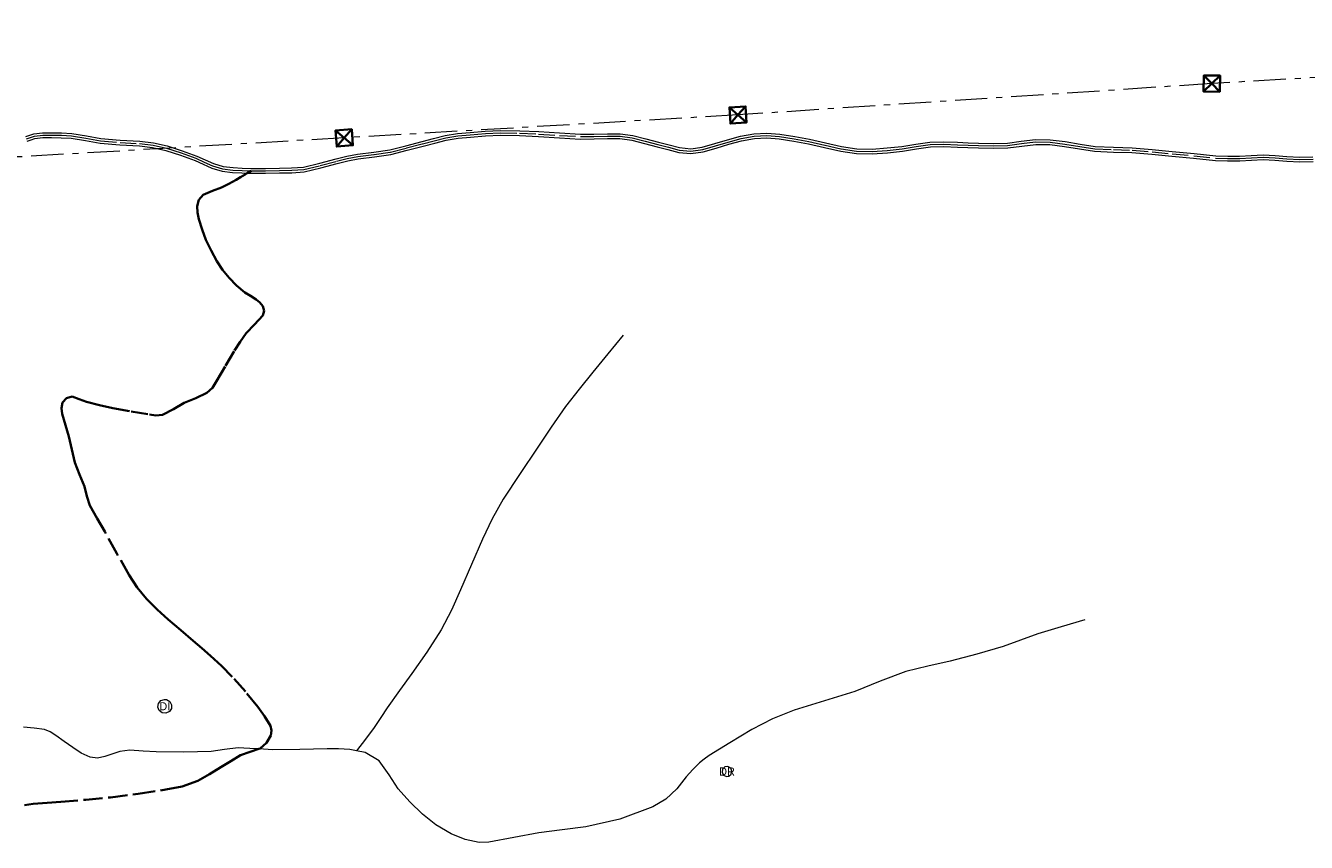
# Model space of a CAD drawing. Header units: metres. Extents: x 407555 to 411072, y 4571682 to 4574038.
# Tile 6 of 67: x 407832 to 408228, y 4572619 to 4572871. Entities that reach past the tile are written whole.
import ezdxf
from ezdxf.enums import TextEntityAlignment as Align

# ---------------------------------------------------------------- set-up
doc = ezdxf.new("R2010")
doc.units = ezdxf.units.M
doc.header["$MEASUREMENT"] = 0
for name, pattern in [('bt5mv20_liniae', [17.375, 10, -2.75, 1.875, -2.75]), ('bt5mv20_nopinta', [10, 5, -5]), ('bt5mv20_tlin1', [7, 5.25, -1.75]), ('bt5mv20_tlin7', [3.75, 1.875, -1.875])]:
    doc.linetypes.add(name, pattern=pattern)
doc.layers.get('0').update_dxf_attribs({"lineweight": 15})
for name, color, linetype, lineweight in [('DIP01_CN', 7, 'Continuous', 15), ('DIP01_LN', 7, 'Continuous', 15), ('EDI03_CN', 7, 'Continuous', 15), ('EDI03_LN', 7, 'Continuous', 15), ('ELE01_LN', 7, 'Continuous', 15), ('FLU01_LN', 7, 'Continuous', 15), ('TOR02_PT', 7, 'Continuous', 15), ('VIA16_LN', 7, 'Continuous', 15), ('VIA19_LN', 7, 'Continuous', 15), ('VIA21_LN', 7, 'Continuous', 15), ('VIA23_LN', 7, 'Continuous', 15)]:
    doc.layers.add(name, color=color, linetype=linetype, lineweight=lineweight)
doc.styles.add('034', font='txt')

# ---------------------------------------------------------------- blocks, each defined once
blk = doc.blocks.new('TORRE')
at = {"color": 0, "linetype": 'ByBlock', "lineweight": -2}
for points in [[(2.500502, -2.500498, 0), (2.500498, 2.500502, 0), (-2.500502, 2.500498, 0), (0, 0, 0), (2.500498, 2.500502, 0)], [(-2.500502, 2.500498, 0), (-2.500498, -2.500502, 0), (2.500502, -2.500498, 0), (0, 0, 0), (-2.500498, -2.500502, 0)]]:
    blk.add_polyline3d(points, dxfattribs=at)

msp = doc.modelspace()

# ---------------------------------------------------------------- linework, layer by layer
at = {"layer": 'DIP01_LN', "color": 6, "linetype": 'Continuous', "lineweight": 15}
msp.add_polyline3d([(407875.88, 4572662.78, 469.79), (407876.9, 4572662.21, 469.79), (407877.47, 4572661.19, 469.79), (407877.43, 4572660.03, 469.79), (407876.8, 4572659.05, 469.79), (407875.74, 4572658.55, 469.79), (407874.58, 4572658.66, 469.79), (407873.65, 4572659.36, 469.79), (407873.22, 4572660.44, 469.79), (407873.4, 4572661.59, 469.79), (407874.16, 4572662.47, 469.79), (407875.27, 4572662.84, 469.79), (407875.88, 4572662.78, 469.79)], dxfattribs=at)
at = {"layer": 'EDI03_LN', "color": 1, "linetype": 'bt5mv20_tlin7', "lineweight": 15}
msp.add_polyline3d([(408049.58, 4572639.12, 484.03), (408050.35, 4572639.73, 484.03), (408050.59, 4572640.68, 484.03), (408050.21, 4572641.58, 484.03), (408049.36, 4572642.06, 484.03), (408048.39, 4572641.94, 484.03), (408047.69, 4572641.25, 484.03), (408047.55, 4572640.29, 484.03), (408048.02, 4572639.43, 484.03), (408048.92, 4572639.03, 484.03), (408049.58, 4572639.12, 484.03)], dxfattribs=at)
at = {"layer": 'ELE01_LN', "color": 1, "linetype": 'bt5mv20_liniae', "lineweight": 15}
msp.add_polyline3d([(411060.04, 4573027.22, 328.65), (410784.49, 4573012.62, 359.04), (410535.01, 4572995.68, 408.81), (410305.28, 4572982.67, 482.22), (410106.54, 4572969.06, 481.26), (409811.81, 4572951.61, 466.46), (409626.85, 4572940.14, 497.21), (409481.37, 4572931.39, 533.09), (409372.24, 4572924.74, 518.51), (409180.88, 4572913.16, 478.36), (408774.89, 4572886.61, 495.11), (408395.19, 4572864.62, 493.85), (408198.83, 4572853.09, 492.1), (408052.44, 4572843.41, 507.75), (407930.81, 4572836.32, 511.64), (407829.79, 4572830.41, 504.31), (407568.41, 4572814.36, 478.69)], dxfattribs=at)
at = {"layer": 'FLU01_LN', "color": 150, "linetype": 'Continuous', "lineweight": 15}
for points in [[(408016.97, 4572775.36, 491.64), (408012.27, 4572769.63, 489.81), (408007.56, 4572763.89, 487.98), (408003.34, 4572758.7, 486.71), (407999.21, 4572753.35, 485.7), (407994.71, 4572746.92, 484.41), (407990.36, 4572740.4, 483.18), (407985.13, 4572732.62, 482.34), (407979.95, 4572724.72, 481.51), (407976.52, 4572718.64, 480.46), (407973.56, 4572712.37, 479.41), (407970.15, 4572704.52, 478.12), (407966.76, 4572696.65, 476.83), (407963.97, 4572690.41, 475.99), (407960.79, 4572684.3, 475.25), (407956.32, 4572677.42, 474.19), (407951.65, 4572670.8, 473.06), (407947.86, 4572665.52, 471.74), (407944.07, 4572660.22, 470.6), (407942.09, 4572657.19, 470.36), (407940.05, 4572654.18, 470.13), (407937.34, 4572650.57, 469.79), (407934.63, 4572646.95, 469.44)], [(408159.56, 4572687.45, 496.97), (408152.33, 4572685.26, 495.53), (408145.09, 4572683.06, 494.08), (408139.74, 4572681.14, 493.01), (408134.35, 4572679.19, 492), (408126.2, 4572676.81, 491.01), (408118.02, 4572674.63, 490.17), (408111.14, 4572673.07, 488.91), (408104.26, 4572671.41, 487.77), (408096.36, 4572668.46, 486.99), (408088.55, 4572665.31, 486.23), (408079.18, 4572662.41, 485.21), (408069.81, 4572659.45, 484.2), (408063.11, 4572656.8, 483.65), (408056.7, 4572653.5, 483.15), (408053.32, 4572651.43, 482.65), (408049.95, 4572649.35, 482.1), (408046.75, 4572647.41, 482.03), (408043.57, 4572645.46, 481.96), (408041.99, 4572644.38, 481.27), (408040.53, 4572643.19, 480.59), (408038.47, 4572641.15, 480.37), (408036.48, 4572638.92, 480.15), (408035.03, 4572637.03, 479.83), (408033.58, 4572635.14, 479.56), (408030.15, 4572632, 479.25), (408026.12, 4572629.63, 478.95), (408015.93, 4572625.81, 478.22), (408005.46, 4572623.47, 477.49), (407998.16, 4572622.54, 476.93), (407990.88, 4572621.64, 476.29), (407983.17, 4572620.15, 475.52), (407975.47, 4572618.72, 474.68), (407972.54, 4572618.64, 474.34), (407968.16, 4572619.52, 473.82), (407963.8, 4572621.29, 473.32), (407959.12, 4572624.04, 472.79), (407955, 4572627.36, 472.26), (407951.1, 4572631.17, 471.68), (407947.45, 4572635.15, 471.1), (407944.71, 4572639.54, 470.59), (407941.58, 4572643.85, 470.11), (407937.27, 4572646.42, 469.68), (407934.63, 4572646.95, 469.44)], [(407934.63, 4572646.95, 469.44), (407932.5, 4572647.37, 469.25), (407929.01, 4572647.5, 468.84), (407925.52, 4572647.53, 468.49), (407917.13, 4572647.38, 468.04), (407908.74, 4572647.25, 467.61), (407904.45, 4572647.51, 467.37), (407903.39, 4572647.57, 467.31), (407898.04, 4572647.87, 467.01), (407893.86, 4572647.32, 466.9), (407889.68, 4572646.71, 466.76), (407881.2, 4572646.51, 466.1), (407872.71, 4572646.59, 465.42), (407868.65, 4572646.86, 465.12), (407864.59, 4572647.18, 464.83), (407861.47, 4572646.74, 464.68), (407856.83, 4572645.16, 464.58), (407854.53, 4572644.7, 464.51), (407852.27, 4572644.92, 464.36), (407849.5, 4572646.2, 463.71), (407846.94, 4572647.92, 462.94), (407844.33, 4572649.82, 462.6), (407841.72, 4572651.7, 462.2), (407839.99, 4572652.75, 461.68), (407838.18, 4572653.57, 461.15), (407834.98, 4572653.92, 460.52), (407831.76, 4572654.25, 459.89)]]:
    msp.add_polyline3d(points, dxfattribs=at)
at = {"layer": 'VIA16_LN', "color": 42, "linetype": 'bt5mv20_nopinta', "lineweight": 15}
msp.add_polyline3d([(407832.65, 4572836, 505.17), (407833.87, 4572836.42, 505.43), (407835.09, 4572836.82, 505.83), (407837.68, 4572837.15, 506.4), (407840.32, 4572837.16, 506.83), (407843.42, 4572837.12, 507.22), (407846.52, 4572836.99, 507.5), (407851.01, 4572836.25, 507.78), (407855.49, 4572835.39, 508.01), (407861.53, 4572834.9, 508.26), (407867.59, 4572834.56, 508.48), (407871.75, 4572834.03, 508.59), (407875.86, 4572833.12, 508.67), (407880.46, 4572831.67, 508.73), (407884.99, 4572830.01, 508.71), (407887.54, 4572828.85, 508.58), (407890.12, 4572827.69, 508.42), (407893.2, 4572826.79, 508.28), (407896.4, 4572826.39, 508.32), (407899.22, 4572826.22, 508.54), (407902.05, 4572826.13, 508.78), (407906.44, 4572826.16, 509.19), (407910.82, 4572826.24, 509.56), (407914.59, 4572826.29, 509.8), (407918.35, 4572826.55, 510.04), (407923.42, 4572827.78, 510.37), (407928.45, 4572829.12, 510.71), (407931.72, 4572829.9, 510.87), (407935.02, 4572830.6, 510.86), (407940.06, 4572831.22, 510.61), (407945.07, 4572831.95, 510.32), (407950.06, 4572833.19, 510.01), (407955.03, 4572834.47, 509.68), (407958.59, 4572835.39, 509.42), (407962.16, 4572836.3, 509.18), (407965.92, 4572836.95, 509.07), (407969.73, 4572837.3, 508.99), (407974.41, 4572837.67, 508.84), (407979.1, 4572837.88, 508.63), (407984.99, 4572837.77, 508.31), (407990.87, 4572837.5, 507.95), (407997.31, 4572837.1, 507.43), (408003.75, 4572836.71, 506.95), (408007.96, 4572836.71, 506.79), (408012.17, 4572836.82, 506.72), (408016.01, 4572836.82, 506.67), (408019.79, 4572836.32, 506.62), (408023.75, 4572835.29, 506.53), (408027.71, 4572834.26, 506.42), (408030.98, 4572833.41, 506.31), (408034.26, 4572832.57, 506.21), (408037.91, 4572832.2, 506.24), (408041.57, 4572832.7, 506.34), (408045.53, 4572833.86, 506.48), (408049.46, 4572835.04, 506.62), (408053.41, 4572836.09, 506.75), (408057.41, 4572836.87, 506.73), (408061.36, 4572837.08, 506.46), (408065.3, 4572836.74, 506.18), (408069.85, 4572835.99, 505.92), (408074.38, 4572835.15, 505.66), (408079.34, 4572834.03, 505.28), (408084.33, 4572832.89, 504.87), (408089.09, 4572832.22, 504.53), (408093.9, 4572832.14, 504.19), (408098.56, 4572832.46, 503.85), (408103.21, 4572832.92, 503.49), (408107.51, 4572833.65, 503.08), (408111.83, 4572834.26, 502.66), (408116.05, 4572834.36, 502.3), (408120.27, 4572834.21, 501.98), (408123.51, 4572834.08, 501.79), (408126.75, 4572833.95, 501.58), (408131.24, 4572833.89, 501.15), (408135.72, 4572833.98, 500.68), (408140.05, 4572834.53, 500.27), (408144.38, 4572835.05, 499.86), (408148.89, 4572834.99, 499.33), (408153.4, 4572834.42, 498.81), (408158.04, 4572833.66, 498.49), (408162.7, 4572832.96, 498.24), (408168.45, 4572832.68, 497.72), (408174.2, 4572832.51, 497.3), (408180.37, 4572832, 497.22), (408186.54, 4572831.42, 497.17), (408193.27, 4572830.75, 497.06), (408200, 4572830.09, 496.93), (408203.72, 4572829.92, 496.88), (408207.45, 4572829.95, 496.84), (408211.08, 4572830.17, 496.69), (408214.71, 4572830.35, 496.55), (408218.36, 4572830.17, 496.54), (408222.01, 4572829.84, 496.57), (408226.06, 4572829.66, 496.55), (408230.11, 4572829.76, 496.49)], dxfattribs=at)
at = {"layer": 'VIA19_LN', "color": 7, "linetype": 'Continuous', "lineweight": 15}
for points in [[(407832.41, 4572836.7, 505.17), (407833.63, 4572837.12, 505.43), (407834.93, 4572837.54, 505.83), (407837.63, 4572837.88, 506.4), (407840.32, 4572837.9, 506.83), (407843.44, 4572837.85, 507.22), (407846.6, 4572837.72, 507.5), (407851.14, 4572836.97, 507.78), (407855.59, 4572836.12, 508.01), (407861.58, 4572835.63, 508.26), (407867.66, 4572835.29, 508.48), (407871.87, 4572834.76, 508.59), (407876.05, 4572833.83, 508.67), (407880.7, 4572832.36, 508.73), (407885.27, 4572830.69, 508.71), (407887.84, 4572829.52, 508.58), (407890.38, 4572828.38, 508.42), (407893.35, 4572827.51, 508.28), (407896.47, 4572827.12, 508.32), (407899.26, 4572826.95, 508.54), (407902.06, 4572826.87, 508.78), (407906.43, 4572826.9, 509.19), (407910.81, 4572826.98, 509.56), (407914.56, 4572827.03, 509.8), (407918.24, 4572827.28, 510.04), (407923.24, 4572828.5, 510.37), (407928.27, 4572829.83, 510.71), (407931.56, 4572830.62, 510.87), (407934.9, 4572831.33, 510.86), (407939.96, 4572831.95, 510.61), (407944.93, 4572832.67, 510.32), (407949.88, 4572833.91, 510.01), (407954.85, 4572835.18, 509.68), (407958.41, 4572836.1, 509.42), (407962.01, 4572837.02, 509.18), (407965.82, 4572837.68, 509.07), (407969.67, 4572838.03, 508.99), (407974.37, 4572838.4, 508.84), (407979.09, 4572838.62, 508.63), (407985.01, 4572838.51, 508.31), (407990.91, 4572838.24, 507.95), (407997.35, 4572837.84, 507.43), (408003.77, 4572837.45, 506.95), (408007.95, 4572837.45, 506.79), (408012.16, 4572837.56, 506.72), (408016.05, 4572837.56, 506.67), (408019.93, 4572837.04, 506.62), (408023.94, 4572836, 506.53), (408027.9, 4572834.97, 506.42), (408031.17, 4572834.12, 506.31), (408034.39, 4572833.3, 506.21), (408037.9, 4572832.94, 506.24), (408041.42, 4572833.42, 506.34), (408045.32, 4572834.57, 506.48), (408049.26, 4572835.75, 506.62), (408053.24, 4572836.81, 506.75), (408057.32, 4572837.6, 506.73), (408061.37, 4572837.82, 506.46), (408065.39, 4572837.47, 506.18), (408069.98, 4572836.72, 505.92), (408074.53, 4572835.87, 505.66), (408079.5, 4572834.75, 505.28), (408084.46, 4572833.61, 504.87), (408089.15, 4572832.95, 504.53), (408093.88, 4572832.88, 504.19), (408098.5, 4572833.19, 503.85), (408103.11, 4572833.65, 503.49), (408107.4, 4572834.38, 503.08), (408111.77, 4572834.99, 502.66), (408116.05, 4572835.09, 502.3), (408120.3, 4572834.95, 501.98), (408123.54, 4572834.82, 501.79), (408126.77, 4572834.69, 501.58), (408131.24, 4572834.63, 501.15), (408135.67, 4572834.72, 500.68), (408139.96, 4572835.26, 500.27), (408144.34, 4572835.79, 499.86), (408148.94, 4572835.73, 499.33), (408153.51, 4572835.15, 498.81), (408158.16, 4572834.38, 498.49), (408162.77, 4572833.69, 498.24), (408168.48, 4572833.42, 497.72), (408174.24, 4572833.25, 497.3), (408180.44, 4572832.74, 497.22), (408186.61, 4572832.15, 497.17), (408193.34, 4572831.49, 497.06), (408200.05, 4572830.82, 496.93), (408203.74, 4572830.66, 496.88), (408207.42, 4572830.69, 496.84), (408211.04, 4572830.91, 496.69), (408214.71, 4572831.09, 496.55), (408218.41, 4572830.9, 496.54), (408222.06, 4572830.57, 496.57), (408226.07, 4572830.4, 496.55), (408230.05, 4572830.49, 496.49)], [(407832.89, 4572835.3, 505.17), (407834.1, 4572835.72, 505.43), (407835.25, 4572836.1, 505.83), (407837.72, 4572836.41, 506.4), (407840.32, 4572836.42, 506.83), (407843.4, 4572836.38, 507.22), (407846.44, 4572836.26, 507.5), (407850.88, 4572835.52, 507.78), (407855.39, 4572834.66, 508.01), (407861.48, 4572834.16, 508.26), (407867.52, 4572833.83, 508.48), (407871.62, 4572833.31, 508.59), (407875.67, 4572832.41, 508.67), (407880.23, 4572830.97, 508.73), (407884.71, 4572829.33, 508.71), (407887.24, 4572828.18, 508.58), (407889.86, 4572827, 508.42), (407893.05, 4572826.07, 508.28), (407896.33, 4572825.66, 508.32), (407899.19, 4572825.48, 508.54), (407900.86, 4572825.43, 508.68), (407902.04, 4572825.39, 508.78), (407906.44, 4572825.42, 509.19), (407910.83, 4572825.5, 509.56), (407914.62, 4572825.56, 509.8), (407918.46, 4572825.82, 510.04), (407923.6, 4572827.07, 510.37), (407928.63, 4572828.41, 510.71), (407931.89, 4572829.19, 510.87), (407935.14, 4572829.87, 510.86), (407940.16, 4572830.49, 510.61), (407945.21, 4572831.23, 510.32), (407950.24, 4572832.48, 510.01), (407955.21, 4572833.76, 509.68), (407958.78, 4572834.67, 509.42), (407962.31, 4572835.58, 509.18), (407966.01, 4572836.22, 509.07), (407969.79, 4572836.57, 508.99), (407974.46, 4572836.93, 508.84), (407979.11, 4572837.14, 508.63), (407984.96, 4572837.03, 508.31), (407990.83, 4572836.76, 507.95), (407997.26, 4572836.37, 507.43), (408003.73, 4572835.97, 506.95), (408007.97, 4572835.98, 506.79), (408012.18, 4572836.08, 506.72), (408015.96, 4572836.08, 506.67), (408019.65, 4572835.6, 506.62), (408023.57, 4572834.58, 506.53), (408027.52, 4572833.55, 506.42), (408030.8, 4572832.7, 506.31), (408034.13, 4572831.84, 506.21), (408037.93, 4572831.46, 506.24), (408041.72, 4572831.98, 506.34), (408045.74, 4572833.16, 506.48), (408049.66, 4572834.33, 506.62), (408053.57, 4572835.37, 506.75), (408057.5, 4572836.14, 506.73), (408061.34, 4572836.34, 506.46), (408065.21, 4572836.01, 506.18), (408069.73, 4572835.27, 505.92), (408074.23, 4572834.43, 505.66), (408079.18, 4572833.31, 505.28), (408084.2, 4572832.17, 504.87), (408089.03, 4572831.48, 504.53), (408093.92, 4572831.4, 504.19), (408098.62, 4572831.72, 503.85), (408103.31, 4572832.19, 503.49), (408107.63, 4572832.92, 503.08), (408111.89, 4572833.53, 502.66), (408116.04, 4572833.62, 502.3), (408120.24, 4572833.47, 501.98), (408123.48, 4572833.34, 501.79), (408126.73, 4572833.21, 501.58), (408131.24, 4572833.16, 501.15), (408135.77, 4572833.24, 500.68), (408140.14, 4572833.8, 500.27), (408144.42, 4572834.31, 499.86), (408148.84, 4572834.26, 499.33), (408153.29, 4572833.69, 498.81), (408157.93, 4572832.93, 498.49), (408162.63, 4572832.23, 498.24), (408168.42, 4572831.95, 497.72), (408174.16, 4572831.77, 497.3), (408180.31, 4572831.27, 497.22), (408186.47, 4572830.69, 497.17), (408193.2, 4572830.02, 497.06), (408199.95, 4572829.36, 496.93), (408203.71, 4572829.19, 496.88), (408207.48, 4572829.21, 496.84), (408211.12, 4572829.43, 496.69), (408214.71, 4572829.61, 496.55), (408218.31, 4572829.43, 496.54), (408221.96, 4572829.11, 496.57), (408226.05, 4572828.92, 496.55)], [(408226.05, 4572828.92, 496.55), (408230.17, 4572829.03, 496.49)]]:
    msp.add_polyline3d(points, dxfattribs=at)
at = {"layer": 'VIA21_LN', "color": 2, "linetype": 'bt5mv20_tlin1', "lineweight": 35}
for points in [[(407904.87, 4572647.65, 467.52), (407906.83, 4572649.41, 467.7), (407908.1, 4572651.67, 467.94), (407908.37, 4572653.18, 468.12), (407908.01, 4572654.63, 468.33), (407906.18, 4572657.67, 468.98), (407904.07, 4572660.56, 469.61), (407900.25, 4572665.27, 470.51), (407896.21, 4572669.8, 471.41), (407892.87, 4572673.14, 472.1), (407889.44, 4572676.32, 472.8), (407886.79, 4572678.64, 473.51), (407884.12, 4572680.96, 474.3), (407880.28, 4572684.26, 475.27), (407876.44, 4572687.55, 476.1), (407873.04, 4572690.64, 476.73), (407869.76, 4572693.92, 477.35), (407866.81, 4572697.41, 477.95), (407864.31, 4572701.22, 478.56), (407860.54, 4572707.95, 479.63), (407856.8, 4572714.69, 480.68), (407854.48, 4572718.68, 481.27), (407852.2, 4572722.69, 481.85), (407851.28, 4572725.62, 482.24), (407850.58, 4572728.65, 482.62), (407849.03, 4572732.33, 482.98), (407847.59, 4572736.05, 483.35), (407846.62, 4572740.07, 483.94), (407845.7, 4572744.09, 484.55), (407844.71, 4572747.58, 485.01), (407843.69, 4572751.06, 485.49), (407843.44, 4572752.82, 485.79), (407843.76, 4572754.59, 486.09), (407845.03, 4572755.9, 486.37), (407846.76, 4572756.39, 486.61), (407848.96, 4572755.6, 487.02), (407851.18, 4572754.79, 487.44), (407855.22, 4572753.76, 488.2), (407859.31, 4572752.81, 488.94), (407864.97, 4572751.74, 489.75), (407870.66, 4572750.83, 490.48), (407872.64, 4572750.56, 490.76), (407874.61, 4572750.76, 491.04), (407878.08, 4572752.5, 491.76), (407881.39, 4572754.44, 492.53), (407884.92, 4572755.9, 493.03), (407888.37, 4572757.55, 493.54), (407890.07, 4572759.13, 494.15), (407891.38, 4572761.1, 494.73), (407894.15, 4572765.86, 495.61), (407896.93, 4572770.61, 496.48), (407898.67, 4572773.3, 496.97), (407900.47, 4572775.94, 497.47), (407903.07, 4572778.69, 498.07), (407905.68, 4572781.39, 498.69), (407906.09, 4572782.86, 499.02), (407905.63, 4572784.35, 499.34), (407904.7, 4572785.47, 499.56), (407903.59, 4572786.41, 499.77), (407901.81, 4572787.47, 500.09), (407900.08, 4572788.55, 500.42), (407897.54, 4572790.68, 500.99), (407895.22, 4572793.07, 501.57), (407893.24, 4572795.57, 502.15), (407891.49, 4572798.21, 502.74), (407889.67, 4572801.47, 503.6), (407888.07, 4572804.86, 504.45), (407886.9, 4572807.99, 504.96), (407885.9, 4572811.21, 505.34), (407885.45, 4572813.22, 505.53), (407885.34, 4572815.25, 505.71), (407885.88, 4572817.2, 505.9), (407887.27, 4572818.76, 506.13), (407890.1, 4572819.98, 506.67), (407892.91, 4572820.97, 507.31), (407895.18, 4572822.09, 507.91), (407897.42, 4572823.31, 508.42), (407898.8, 4572824.17, 508.57), (407900.18, 4572825.03, 508.66), (407900.86, 4572825.43, 508.68)], [(407831.98, 4572630.14, 468.83), (407834.72, 4572630.52, 468.55), (407839, 4572630.84, 468.27), (407843.28, 4572631.17, 468.13), (407850.94, 4572631.83, 468), (407858.59, 4572632.53, 467.99), (407867.17, 4572633.6, 468.22), (407875.71, 4572634.97, 468.45), (407880.76, 4572635.93, 468.38), (407885.54, 4572637.68, 468.17), (407889.16, 4572639.74, 467.83), (407892.72, 4572641.88, 467.49), (407895.72, 4572643.71, 467.37), (407898.71, 4572645.55, 467.34), (407901.75, 4572646.58, 467.39), (407904.45, 4572647.51, 467.5), (407904.87, 4572647.65, 467.52)]]:
    msp.add_polyline3d(points, dxfattribs=at)
at = {"layer": 'VIA23_LN', "color": 42, "linetype": 'bt5mv20_nopinta', "lineweight": 35}
msp.add_polyline3d([(407900.86, 4572825.43, 508.68), (407902.05, 4572826.13, 508.78)], dxfattribs=at)

# ---------------------------------------------------------------- block references
at = {"layer": 'TOR02_PT', "color": 1, "linetype": 'Continuous', "lineweight": 35}
for p, xscale, yscale, zscale, rotation in [((408198.83, 4572853.09, 492.1), 1.000002, 1.000002, 1.000002, 89.083222), ((408052.44, 4572843.41, 507.75), 1.000001, 1.000001, 1.000001, 3.554782), ((407930.81, 4572836.32, 511.64), 1.000002, 1.000002, 1.000002, 4.36353)]:
    msp.add_blockref('TORRE', p, dxfattribs=dict(at, xscale=xscale, yscale=yscale, zscale=zscale, rotation=rotation))

# ---------------------------------------------------------------- texts
at = {"layer": 'DIP01_CN', "color": 251, "linetype": 'Continuous', "lineweight": 0, "style": '034'}
msp.add_text('DI', height=2.5, dxfattribs=at).set_placement((407875.36, 4572660.69), align=Align.MIDDLE_CENTER)
at = {"layer": 'EDI03_CN', "color": 251, "linetype": 'Continuous', "lineweight": 0, "style": '034'}
msp.add_text('DR', height=2.5, dxfattribs=at).set_placement((408049.07, 4572640.54), align=Align.MIDDLE_CENTER)

doc.saveas('drawing.dxf')
